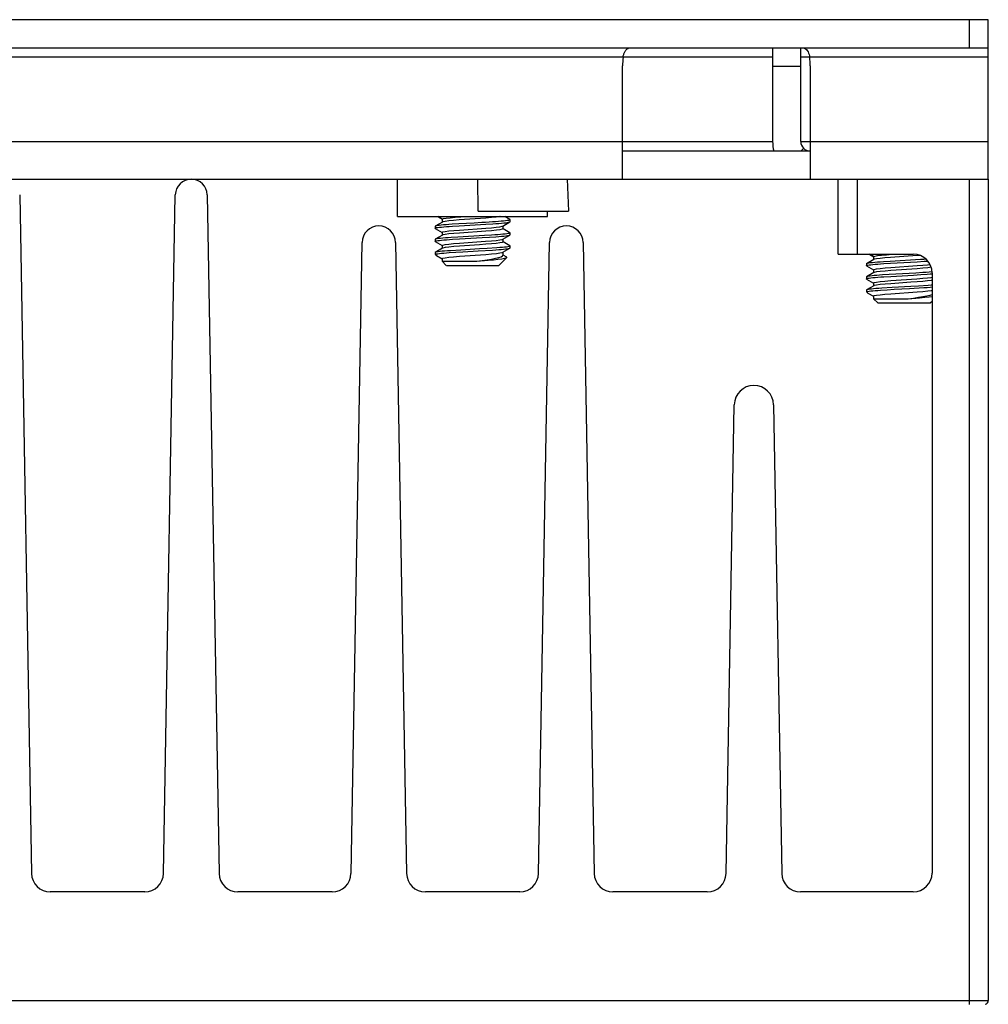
# Model space of a CAD drawing. Header units: millimetres. Extents: x 534 to 1249, y -141 to 479.
# Tile 13 of 51: x 821 to 873, y -27 to 25. Entities that reach past the tile are written whole.
import ezdxf

# ---------------------------------------------------------------- set-up
doc = ezdxf.new("R2010")
doc.units = ezdxf.units.MM
doc.header["$LTSCALE"] = 23.1
doc.layers.get('0').update_dxf_attribs({"linetype": 'CONTINUOUS'})

msp = doc.modelspace()

# ---------------------------------------------------------------- linework, layer by layer
for p, q in [((872.793, 25.195), (777.793, 25.195)), ((871.793, 23.695), (871.793, 25.195)), ((872.793, 16.695), (872.793, 25.195)), ((777.793, 23.695), (872.793, 23.695)), ((861.293, 23.695), (861.293, 18.695)), ((862.793, 18.695), (862.793, 23.695)), ((861.293, 23.195), (789.293, 23.195)), ((872.793, 23.195), (862.793, 23.195)), ((853.293, 16.695), (853.293, 22.731)), ((862.793, 22.695), (861.293, 22.695)), ((863.293, 22.731), (863.293, 16.695)), ((789.293, 18.695), (861.293, 18.695)), ((862.793, 18.695), (872.793, 18.695)), ((853.293, 18.195), (863.293, 18.195)), ((862.946, 18.336), (862.81, 18.195)), ((785.793, 16.695), (864.793, 16.695)), ((841.293, 14.695), (841.293, 16.695)), ((845.598, 14.995), (845.569, 16.695)), ((850.345, 16.695), (850.404, 14.995)), ((864.793, 12.695), (864.793, 16.695)), ((864.793, 16.695), (872.793, 16.695)), ((865.793, 16.695), (865.793, 12.695)), ((871.793, -27.305), (871.793, 16.695)), ((872.793, 16.695), (872.793, -27.105)), ((821.144, 15.859), (821.775, -20.322)), ((828.81, -20.322), (829.441, 15.859)), ((831.144, 15.859), (831.775, -20.322)), ((845.598, 14.995), (850.404, 14.995)), ((849.293, 14.695), (849.293, 14.995)), ((841.293, 14.695), (849.293, 14.695)), ((843.294, 14.175), (843.294, 14.075)), ((843.683, 14.407), (843.303, 14.186)), ((843.421, 14.695), (843.669, 14.552)), ((843.678, 14.567), (843.455, 14.695)), ((843.672, 14.557), (843.672, 14.394)), ((843.676, 14.565), (843.678, 14.567)), ((843.678, 14.567), (843.746, 14.591)), ((843.712, 14.419), (843.683, 14.408)), ((844.565, 14.309), (844.199, 14.286)), ((844.218, 14.188), (844.586, 14.21)), ((845.371, 14.355), (844.565, 14.309)), ((845.991, 14.619), (844.585, 14.519)), ((844.586, 14.21), (846.002, 14.291)), ((845.78, 14.378), (845.371, 14.355)), ((846.002, 14.291), (846.368, 14.314)), ((846.873, 14.182), (846.902, 14.193)), ((846.902, 14.194), (847.283, 14.415)), ((846.914, 14.207), (846.914, 14.044)), ((847.282, 14.537), (847.009, 14.695)), ((847.21, 14.493), (847.142, 14.481)), ((847.292, 14.425), (847.292, 14.526)), ((843.302, 14.065), (843.669, 13.852)), ((843.684, 13.708), (843.303, 13.487)), ((843.372, 14.107), (843.441, 14.119)), ((843.672, 13.857), (843.713, 13.882)), ((843.672, 13.857), (843.672, 13.694)), ((843.712, 13.719), (843.684, 13.708)), ((845.935, 13.686), (844.513, 13.606)), ((844.591, 13.982), (845.991, 14.082)), ((846.001, 13.92), (844.595, 13.819)), ((846.307, 13.709), (845.935, 13.686)), ((846.914, 14.044), (846.873, 14.019)), ((846.903, 13.494), (847.283, 13.715)), ((847.283, 13.836), (846.916, 14.049)), ((847.192, 13.79), (847.117, 13.779)), ((847.284, 13.836), (847.292, 13.826)), ((847.292, 13.725), (847.292, 13.826)), ((838.81, -20.322), (839.397, 13.315)), ((841.188, 13.315), (841.775, -20.322)), ((843.294, 13.475), (843.294, 13.375)), ((843.303, 13.364), (843.669, 13.152)), ((843.373, 13.407), (843.441, 13.419)), ((843.672, 13.157), (843.713, 13.182)), ((843.672, 13.157), (843.672, 13.007)), ((844.513, 13.606), (844.152, 13.583)), ((844.224, 13.488), (844.59, 13.51)), ((844.588, 13.282), (845.987, 13.381)), ((844.59, 13.51), (845.81, 13.58)), ((845.657, 13.194), (844.596, 13.12)), ((845.81, 13.58), (846.195, 13.603)), ((846.195, 13.603), (846.539, 13.626)), ((846.872, 13.482), (846.903, 13.494)), ((846.914, 13.344), (846.872, 13.319)), ((846.914, 13.507), (846.914, 13.344)), ((847.283, 13.135), (846.916, 13.349)), ((847.292, 13.026), (847.292, 13.126)), ((848.81, -20.322), (849.397, 13.315)), ((851.188, 13.315), (851.775, -20.322)), ((843.302, 12.786), (843.293, 12.776)), ((843.293, 12.776), (843.293, 12.695)), ((843.309, 12.679), (843.293, 12.695)), ((843.325, 12.695), (843.294, 12.695)), ((843.683, 13.007), (843.302, 12.786)), ((843.325, 12.696), (843.371, 12.707)), ((843.34, 12.648), (843.325, 12.695)), ((843.376, 12.622), (843.34, 12.648)), ((843.371, 12.707), (843.438, 12.718)), ((843.375, 12.623), (843.669, 12.452)), ((843.713, 13.019), (843.683, 13.007)), ((844.051, 12.775), (844.398, 12.799)), ((844.658, 12.914), (844.109, 12.88)), ((844.398, 12.799), (844.78, 12.822)), ((844.588, 12.582), (845.996, 12.682)), ((845.668, 12.971), (844.658, 12.914)), ((844.78, 12.822), (845.59, 12.867)), ((845.59, 12.867), (846.36, 12.913)), ((846.063, 12.994), (845.668, 12.971)), ((846.594, 13.03), (846.063, 12.994)), ((846.873, 12.782), (846.902, 12.793)), ((846.902, 12.793), (847.282, 13.014)), ((846.914, 12.807), (846.914, 12.636)), ((847.121, 12.529), (846.92, 12.646)), ((864.793, 12.695), (868.793, 12.695)), ((866.421, 12.695), (866.669, 12.552)), ((866.678, 12.567), (866.455, 12.695)), ((868.991, 12.619), (867.585, 12.519)), ((869.141, 12.631), (868.991, 12.619)), ((843.672, 12.457), (843.712, 12.482)), ((843.672, 12.457), (843.672, 12.316)), ((843.893, 12.095), (843.672, 12.316)), ((843.672, 12.316), (845.515, 12.316)), ((843.894, 12.095), (846.691, 12.095)), ((845.515, 12.316), (846.126, 12.371)), ((846.693, 12.095), (847.116, 12.519)), ((847.116, 12.519), (847.121, 12.53)), ((847.118, 12.532), (847.121, 12.53)), ((866.294, 12.175), (866.294, 12.075)), ((866.683, 12.407), (866.303, 12.186)), ((866.372, 12.107), (866.441, 12.119)), ((866.672, 12.557), (866.672, 12.394)), ((866.676, 12.565), (866.678, 12.567)), ((866.678, 12.567), (866.746, 12.591)), ((866.712, 12.419), (866.683, 12.408)), ((867.565, 12.309), (867.199, 12.286)), ((867.218, 12.188), (867.586, 12.21)), ((869.17, 12.401), (867.565, 12.309)), ((867.586, 12.21), (869.002, 12.291)), ((867.591, 11.982), (868.991, 12.082)), ((869.002, 12.291), (869.368, 12.314)), ((866.302, 12.065), (866.669, 11.852)), ((866.684, 11.708), (866.303, 11.487)), ((866.672, 11.857), (866.713, 11.882)), ((866.672, 11.857), (866.672, 11.694)), ((866.712, 11.719), (866.684, 11.708)), ((867.513, 11.606), (867.152, 11.583)), ((868.935, 11.686), (867.513, 11.606)), ((867.59, 11.51), (868.81, 11.58)), ((869.001, 11.92), (867.595, 11.819)), ((868.81, 11.58), (869.195, 11.603)), ((869.307, 11.709), (868.935, 11.686)), ((869.195, 11.603), (869.539, 11.626)), ((869.539, 11.626), (869.693, 11.637)), ((869.781, 11.744), (869.636, 11.732)), ((869.693, 11.637), (869.793, 11.645)), ((869.793, 11.695), (869.793, -20.305)), ((866.294, 11.475), (866.294, 11.375)), ((866.303, 11.364), (866.669, 11.152)), ((866.373, 11.407), (866.441, 11.419)), ((866.672, 11.157), (866.713, 11.182)), ((866.672, 11.157), (866.672, 11.007)), ((867.224, 11.488), (867.59, 11.51)), ((867.588, 11.282), (868.987, 11.381)), ((868.657, 11.194), (867.596, 11.12)), ((869.594, 11.03), (869.063, 10.994)), ((866.302, 10.786), (866.293, 10.776)), ((866.293, 10.776), (866.293, 10.695)), ((866.309, 10.679), (866.293, 10.695)), ((866.325, 10.695), (866.294, 10.695)), ((866.683, 11.007), (866.302, 10.786)), ((866.325, 10.696), (866.371, 10.707)), ((866.34, 10.648), (866.325, 10.695)), ((866.376, 10.622), (866.34, 10.648)), ((866.371, 10.707), (866.438, 10.718)), ((866.375, 10.623), (866.669, 10.452)), ((866.713, 11.019), (866.683, 11.007)), ((867.051, 10.775), (867.398, 10.799)), ((867.658, 10.914), (867.109, 10.88)), ((867.398, 10.799), (867.78, 10.822)), ((867.588, 10.582), (868.996, 10.682)), ((868.668, 10.971), (867.658, 10.914)), ((867.78, 10.822), (868.59, 10.867)), ((868.59, 10.867), (869.36, 10.913)), ((869.063, 10.994), (868.668, 10.971)), ((866.672, 10.457), (866.712, 10.482)), ((866.672, 10.457), (866.672, 10.316)), ((866.672, 10.316), (868.515, 10.316)), ((866.893, 10.095), (866.672, 10.316)), ((866.894, 10.095), (869.691, 10.095)), ((868.515, 10.316), (869.126, 10.371)), ((869.693, 10.095), (869.793, 10.195)), ((858.81, -20.322), (859.246, 4.667)), ((861.339, 4.667), (861.775, -20.322)), ((827.81, -21.305), (822.775, -21.305)), ((837.81, -21.305), (832.775, -21.305)), ((847.81, -21.305), (842.775, -21.305)), ((857.81, -21.305), (852.775, -21.305)), ((868.793, -21.305), (862.775, -21.305)), ((777.793, -27.105), (872.793, -27.105))]:
    msp.add_line(p, q)
for points in [[(853.314, 23.195), (853.322, 23.233), (853.33, 23.27), (853.34, 23.307), (853.35, 23.343), (853.362, 23.379), (853.375, 23.414), (853.39, 23.448), (853.405, 23.48), (853.422, 23.511), (853.441, 23.54), (853.46, 23.567), (853.482, 23.592), (853.504, 23.615), (853.529, 23.636), (853.554, 23.653), (853.582, 23.668), (853.611, 23.68), (853.642, 23.689), (853.675, 23.694), (853.71, 23.695)], [(862.875, 23.695), (862.94, 23.689), (862.999, 23.67), (863.051, 23.64), (863.098, 23.598), (863.141, 23.545), (863.179, 23.482), (863.21, 23.413), (863.236, 23.34), (863.256, 23.267), (863.271, 23.195)], [(843.302, 14.186), (843.296, 14.181), (843.293, 14.175)], [(844.199, 14.286), (844.031, 14.274), (843.877, 14.263), (843.738, 14.251), (843.615, 14.24), (843.511, 14.228), (843.426, 14.217), (843.362, 14.205), (843.318, 14.193), (843.302, 14.186)], [(843.441, 14.119), (843.529, 14.13), (843.635, 14.142), (843.759, 14.153), (843.898, 14.164), (844.051, 14.176), (844.218, 14.188)], [(843.672, 14.557), (843.672, 14.558), (843.672, 14.56), (843.673, 14.561), (843.674, 14.563), (843.676, 14.565)], [(844.585, 14.519), (844.28, 14.494), (844.024, 14.469), (843.832, 14.444), (843.712, 14.419)], [(843.746, 14.591), (843.887, 14.615), (844.094, 14.639), (844.356, 14.663), (844.666, 14.688), (844.773, 14.695)], [(847.142, 14.481), (847.054, 14.47), (846.948, 14.459), (846.823, 14.448), (846.681, 14.436), (846.523, 14.424), (846.353, 14.413), (846.17, 14.401), (845.979, 14.39), (845.78, 14.378)], [(846.76, 14.695), (846.753, 14.694), (846.559, 14.669), (846.3, 14.644), (845.991, 14.619)], [(845.991, 14.082), (846.299, 14.106), (846.557, 14.131), (846.752, 14.157), (846.873, 14.182)], [(846.368, 14.314), (846.535, 14.325), (846.69, 14.337), (846.829, 14.348), (846.953, 14.36), (847.06, 14.371), (847.148, 14.383), (847.215, 14.394), (847.262, 14.406), (847.283, 14.415)], [(847.292, 14.525), (847.285, 14.516), (847.258, 14.504), (847.21, 14.493)], [(847.283, 14.536), (847.292, 14.528), (847.292, 14.525)], [(847.283, 14.415), (847.287, 14.418), (847.292, 14.426)], [(843.293, 14.076), (843.299, 14.084), (843.325, 14.095), (843.372, 14.107)], [(843.302, 14.065), (843.294, 14.073), (843.293, 14.076)], [(844.595, 13.819), (844.286, 13.795), (844.026, 13.769), (843.831, 13.744), (843.712, 13.719)], [(843.713, 13.882), (843.834, 13.907), (844.028, 13.932), (844.285, 13.957), (844.591, 13.982)], [(846.873, 14.019), (846.754, 13.994), (846.562, 13.969), (846.307, 13.944), (846.001, 13.92)], [(847.117, 13.779), (847.022, 13.767), (846.91, 13.755), (846.781, 13.744), (846.636, 13.732), (846.477, 13.721), (846.307, 13.709)], [(846.539, 13.626), (846.693, 13.637), (846.831, 13.649), (846.954, 13.66), (847.059, 13.671), (847.146, 13.682), (847.213, 13.694), (847.261, 13.706), (847.283, 13.715)], [(847.292, 13.826), (847.281, 13.814), (847.247, 13.802), (847.192, 13.79)], [(847.283, 13.715), (847.287, 13.717), (847.292, 13.725)], [(843.293, 13.375), (843.299, 13.384), (843.326, 13.396), (843.373, 13.407)], [(843.302, 13.365), (843.294, 13.372), (843.293, 13.375)], [(843.303, 13.487), (843.295, 13.479), (843.294, 13.476)], [(844.152, 13.583), (843.989, 13.571), (843.841, 13.56), (843.708, 13.548), (843.591, 13.536), (843.492, 13.525), (843.412, 13.514), (843.352, 13.503), (843.312, 13.491), (843.303, 13.487)], [(843.441, 13.419), (843.529, 13.43), (843.636, 13.442), (843.761, 13.453), (843.902, 13.465), (844.057, 13.477), (844.224, 13.488)], [(843.713, 13.182), (843.834, 13.207), (844.027, 13.232), (844.283, 13.257), (844.588, 13.282)], [(846.872, 13.319), (846.751, 13.294), (846.556, 13.269), (846.298, 13.244), (845.994, 13.219), (845.657, 13.194)], [(845.987, 13.381), (846.295, 13.406), (846.555, 13.431), (846.751, 13.456), (846.872, 13.482)], [(847.292, 13.125), (847.291, 13.121), (847.273, 13.11), (847.235, 13.098)], [(847.283, 13.136), (847.288, 13.132), (847.292, 13.125)], [(844.109, 12.88), (843.947, 12.869), (843.8, 12.857), (843.67, 12.845), (843.557, 12.833), (843.464, 12.821), (843.391, 12.81), (843.337, 12.799), (843.305, 12.788), (843.302, 12.786)], [(843.438, 12.718), (843.524, 12.73), (843.63, 12.741), (843.754, 12.753), (843.895, 12.764), (844.051, 12.775)], [(844.596, 13.12), (844.289, 13.095), (844.03, 13.069), (843.834, 13.044), (843.713, 13.019)], [(845.996, 12.682), (846.305, 12.707), (846.561, 12.732), (846.753, 12.757), (846.873, 12.782)], [(846.36, 12.913), (846.53, 12.924), (846.685, 12.936), (846.825, 12.948), (846.949, 12.96), (847.054, 12.971), (847.142, 12.982), (847.21, 12.993), (847.258, 13.005), (847.282, 13.014)], [(847.095, 13.075), (846.997, 13.064), (846.88, 13.052), (846.745, 13.041), (846.594, 13.03)], [(846.811, 12.556), (846.888, 12.596), (846.914, 12.636)], [(847.235, 13.098), (847.175, 13.087), (847.095, 13.075)], [(847.282, 13.014), (847.285, 13.016), (847.292, 13.026)], [(866.746, 12.591), (866.887, 12.615), (867.094, 12.639), (867.356, 12.663), (867.666, 12.688), (867.773, 12.695)], [(843.712, 12.482), (843.832, 12.507), (844.025, 12.532), (844.28, 12.557), (844.588, 12.582)], [(845.515, 12.316), (845.798, 12.356), (846.064, 12.396), (846.306, 12.436), (846.516, 12.476), (846.686, 12.516), (846.811, 12.556)], [(846.126, 12.371), (846.402, 12.397), (846.645, 12.424), (846.845, 12.45), (846.995, 12.477)], [(846.995, 12.477), (847.089, 12.503), (847.116, 12.519)], [(866.302, 12.186), (866.296, 12.181), (866.293, 12.175)], [(866.293, 12.076), (866.299, 12.084), (866.325, 12.095), (866.372, 12.107)], [(866.302, 12.065), (866.294, 12.073), (866.293, 12.076)], [(867.199, 12.286), (867.031, 12.274), (866.877, 12.263), (866.738, 12.251), (866.615, 12.24), (866.511, 12.228), (866.426, 12.217), (866.362, 12.205), (866.318, 12.193), (866.302, 12.186)], [(866.441, 12.119), (866.529, 12.13), (866.635, 12.142), (866.759, 12.153), (866.898, 12.164), (867.051, 12.176), (867.218, 12.188)], [(866.672, 12.557), (866.672, 12.558), (866.672, 12.56), (866.673, 12.561), (866.674, 12.563), (866.676, 12.565)], [(867.585, 12.519), (867.28, 12.494), (867.024, 12.469), (866.832, 12.444), (866.712, 12.419)], [(868.991, 12.082), (869.299, 12.106), (869.557, 12.131), (869.682, 12.148)], [(869.478, 12.421), (869.353, 12.413), (869.17, 12.401)], [(869.368, 12.314), (869.535, 12.325), (869.566, 12.327)], [(867.152, 11.583), (866.989, 11.571), (866.841, 11.56), (866.708, 11.548), (866.591, 11.536), (866.492, 11.525), (866.412, 11.514), (866.352, 11.503), (866.312, 11.491), (866.303, 11.487)], [(867.595, 11.819), (867.286, 11.795), (867.026, 11.769), (866.831, 11.744), (866.712, 11.719)], [(866.713, 11.882), (866.834, 11.907), (867.028, 11.932), (867.285, 11.957), (867.591, 11.982)], [(869.745, 11.993), (869.562, 11.969), (869.307, 11.944), (869.001, 11.92)], [(869.636, 11.732), (869.477, 11.721), (869.307, 11.709)], [(866.293, 11.375), (866.299, 11.384), (866.326, 11.396), (866.373, 11.407)], [(866.302, 11.365), (866.294, 11.372), (866.293, 11.375)], [(866.303, 11.487), (866.295, 11.479), (866.294, 11.476)], [(866.441, 11.419), (866.529, 11.43), (866.636, 11.442), (866.761, 11.453), (866.902, 11.465), (867.057, 11.477), (867.224, 11.488)], [(866.713, 11.182), (866.834, 11.207), (867.027, 11.232), (867.283, 11.257), (867.588, 11.282)], [(867.596, 11.12), (867.289, 11.095), (867.03, 11.069), (866.834, 11.044), (866.713, 11.019)], [(869.793, 11.302), (869.751, 11.294), (869.556, 11.269), (869.298, 11.244), (868.994, 11.219), (868.657, 11.194)], [(868.987, 11.381), (869.295, 11.406), (869.555, 11.431), (869.751, 11.456), (869.793, 11.465)], [(869.793, 11.045), (869.745, 11.041), (869.594, 11.03)], [(867.109, 10.88), (866.947, 10.869), (866.8, 10.857), (866.67, 10.845), (866.557, 10.833), (866.464, 10.821), (866.391, 10.81), (866.337, 10.799), (866.305, 10.788), (866.302, 10.786)], [(866.438, 10.718), (866.524, 10.73), (866.63, 10.741), (866.754, 10.753), (866.895, 10.764), (867.051, 10.775)], [(866.712, 10.482), (866.832, 10.507), (867.025, 10.532), (867.28, 10.557), (867.588, 10.582)], [(868.515, 10.316), (868.798, 10.356), (869.064, 10.396), (869.306, 10.436), (869.516, 10.476), (869.686, 10.516), (869.793, 10.55)], [(868.996, 10.682), (869.305, 10.707), (869.561, 10.732), (869.753, 10.757), (869.793, 10.765)], [(869.36, 10.913), (869.53, 10.924), (869.685, 10.936), (869.793, 10.945)], [(869.126, 10.371), (869.402, 10.397), (869.645, 10.424), (869.793, 10.443)]]:
    msp.add_lwpolyline(points)
for centre, radius, start, end in [((858.293, 22.731), 5, 174.6684, 180), ((858.293, 22.731), 5, 0, 5.3316), ((863.293, 18.695), 2, 180, 194.4892), ((863.293, 18.695), 0.5, 180, 270), ((830.293, 15.844), 0.851, 1, 179), ((840.293, 13.3), 0.896, 1, 179), ((850.293, 13.3), 0.896, 1, 179), ((868.793, 11.695), 1, 0, 90), ((860.293, 4.649), 1.047, 1, 179), ((822.775, -20.305), 1, 181, 270), ((827.81, -20.305), 1, 270, 359), ((832.775, -20.305), 1, 181, 270), ((837.81, -20.305), 1, 270, 359), ((842.775, -20.305), 1, 181, 270), ((847.81, -20.305), 1, 270, 359), ((852.775, -20.305), 1, 181, 270), ((857.81, -20.305), 1, 270, 359), ((862.775, -20.305), 1, 181, 270), ((868.793, -20.305), 1, 270, 360), ((872.593, -27.105), 0.2, 281.25, 360)]:
    msp.add_arc(centre, radius, start, end)

doc.saveas('drawing.dxf')
